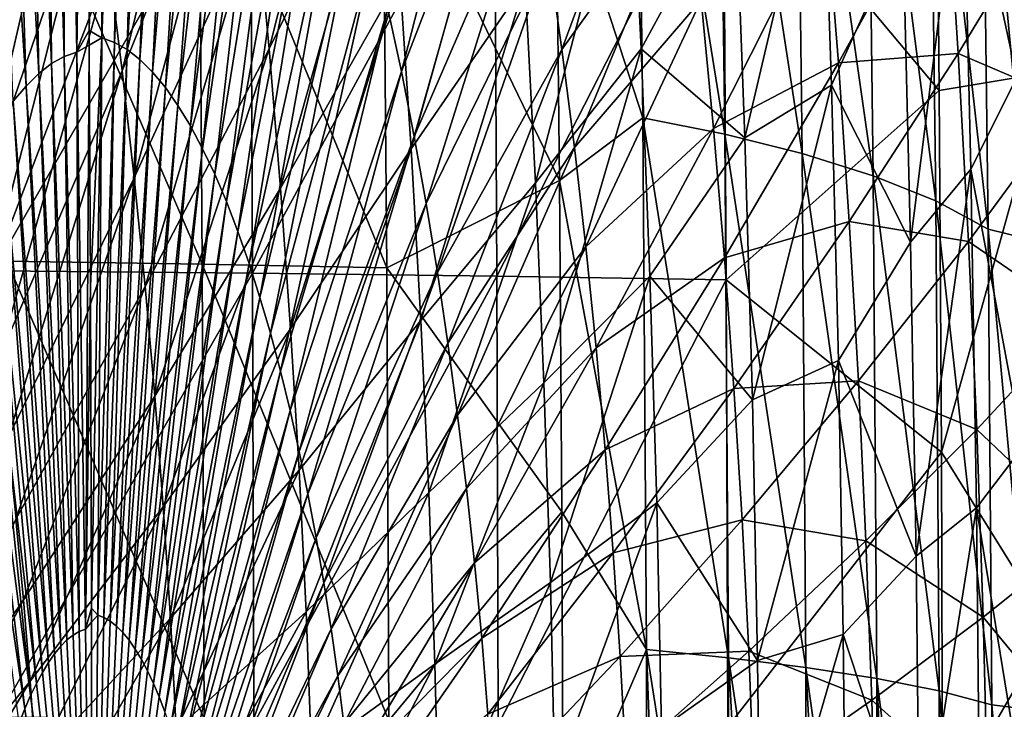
# Model space of a CAD drawing. Header units: millimetres. Extents: x 0 to 99, y -177 to 177.
# Tile 115 of 192: x 77.07 to 90.87, y 6.5 to 16.16. Entities that reach past the tile are written whole.
import ezdxf

# ---------------------------------------------------------------- set-up
doc = ezdxf.new("R2010")
doc.units = ezdxf.units.MM
doc.header["$LTSCALE"] = 26.699852
for name, color, linetype in [('10', 7, 'CONTINUOUS'), ('14', 7, 'CONTINUOUS'), ('18', 7, 'CONTINUOUS'), ('7', 7, 'CONTINUOUS'), ('9', 7, 'CONTINUOUS')]:
    doc.layers.add(name, color=color, linetype=linetype)

msp = doc.modelspace()

# ---------------------------------------------------------------- linework, layer by layer
at = {"layer": '10', "color": 253, "linetype": 'Continuous', "true_color": 0x9ca8ab}
for points in [[(77.717, 24, 70.728), (77.982, 24.048, 71.717), (77.87, 15.703, 71.051), (77.717, 24, 70.728)], [(77.982, 24.048, 71.717), (78.043, 16.004, 71.702), (77.87, 15.703, 71.051), (77.982, 24.048, 71.717)], [(77.175, 23.761, 68.716), (77.448, 23.91, 69.726), (77.516, 15.543, 69.734), (77.175, 23.761, 68.716)], [(77.448, 23.91, 69.726), (77.717, 24, 70.728), (77.694, 15.643, 70.394), (77.448, 23.91, 69.726)], [(77.516, 15.543, 69.734), (77.448, 23.91, 69.726), (77.694, 15.643, 70.394), (77.516, 15.543, 69.734)], [(77.694, 15.643, 70.394), (77.717, 24, 70.728), (77.87, 15.703, 71.051), (77.694, 15.643, 70.394)], [(76.901, 23.554, 67.701), (77.175, 23.761, 68.716), (77.337, 15.404, 69.07), (76.901, 23.554, 67.701)], [(77.337, 15.404, 69.07), (77.175, 23.761, 68.716), (77.516, 15.543, 69.734), (77.337, 15.404, 69.07)], [(76.626, 23.292, 66.686), (76.901, 23.554, 67.701), (77.159, 15.228, 68.408), (76.626, 23.292, 66.686)], [(77.159, 15.228, 68.408), (76.901, 23.554, 67.701), (77.337, 15.404, 69.07), (77.159, 15.228, 68.408)], [(76.98, 15.016, 67.747), (76.626, 23.292, 66.686), (77.159, 15.228, 68.408), (76.98, 15.016, 67.747)], [(78.043, 16.004, 71.702), (78.044, 15.802, 71.701), (77.87, 15.703, 71.051), (78.043, 16.004, 71.702)], [(77.87, 15.703, 71.051), (78.044, 15.802, 71.701), (77.991, 7.62, 71.375), (77.87, 15.703, 71.051)], [(78.044, 15.802, 71.701), (78.061, 12.431, 71.697), (77.991, 7.62, 71.375), (78.044, 15.802, 71.701)], [(77.516, 15.543, 69.734), (77.694, 15.643, 70.394), (77.819, 7.54, 70.734), (77.516, 15.543, 69.734)], [(77.694, 15.643, 70.394), (77.87, 15.703, 71.051), (77.905, 7.59, 71.055), (77.694, 15.643, 70.394)], [(77.819, 7.54, 70.734), (77.694, 15.643, 70.394), (77.905, 7.59, 71.055), (77.819, 7.54, 70.734)], [(77.905, 7.59, 71.055), (77.87, 15.703, 71.051), (77.991, 7.62, 71.375), (77.905, 7.59, 71.055)], [(77.337, 15.404, 69.07), (77.516, 15.543, 69.734), (77.732, 7.471, 70.412), (77.337, 15.404, 69.07)], [(77.732, 7.471, 70.412), (77.516, 15.543, 69.734), (77.819, 7.54, 70.734), (77.732, 7.471, 70.412)], [(77.159, 15.228, 68.408), (77.337, 15.404, 69.07), (77.646, 7.384, 70.091), (77.159, 15.228, 68.408)], [(77.646, 7.384, 70.091), (77.337, 15.404, 69.07), (77.732, 7.471, 70.412), (77.646, 7.384, 70.091)], [(76.98, 15.016, 67.747), (77.159, 15.228, 68.408), (77.56, 7.278, 69.771), (76.98, 15.016, 67.747)], [(77.56, 7.278, 69.771), (77.159, 15.228, 68.408), (77.646, 7.384, 70.091), (77.56, 7.278, 69.771)], [(76.802, 14.768, 67.09), (76.98, 15.016, 67.747), (77.474, 7.156, 69.453), (76.802, 14.768, 67.09)], [(77.474, 7.156, 69.453), (76.98, 15.016, 67.747), (77.56, 7.278, 69.771), (77.474, 7.156, 69.453)], [(76.626, 14.485, 66.44), (76.802, 14.768, 67.09), (77.389, 7.017, 69.138), (76.626, 14.485, 66.44)], [(77.389, 7.017, 69.138), (76.802, 14.768, 67.09), (77.474, 7.156, 69.453), (77.389, 7.017, 69.138)], [(76.452, 14.169, 65.799), (76.626, 14.485, 66.44), (77.305, 6.862, 68.827), (76.452, 14.169, 65.799)], [(77.305, 6.862, 68.827), (76.626, 14.485, 66.44), (77.389, 7.017, 69.138), (77.305, 6.862, 68.827)], [(76.281, 13.82, 65.169), (76.452, 14.169, 65.799), (77.222, 6.691, 68.521), (76.281, 13.82, 65.169)], [(77.222, 6.691, 68.521), (76.452, 14.169, 65.799), (77.305, 6.862, 68.827), (77.222, 6.691, 68.521)], [(76.113, 13.439, 64.551), (76.281, 13.82, 65.169), (77.141, 6.505, 68.22), (76.113, 13.439, 64.551)], [(77.141, 6.505, 68.22), (76.281, 13.82, 65.169), (77.222, 6.691, 68.521), (77.141, 6.505, 68.22)], [(77.062, 6.304, 67.926), (76.113, 13.439, 64.551), (77.141, 6.505, 68.22), (77.062, 6.304, 67.926)], [(78.061, 12.431, 71.697), (78.075, 7.915, 71.693), (77.991, 7.62, 71.375), (78.061, 12.431, 71.697)], [(78.075, 7.915, 71.693), (78.076, 7.72, 71.693), (77.991, 7.62, 71.375), (78.075, 7.915, 71.693)], [(78.084, 0, 71.691), (77.819, 7.54, 70.734), (77.905, 7.59, 71.055), (78.084, 0, 71.691)], [(78.084, 0, 71.691), (77.905, 7.59, 71.055), (77.991, 7.62, 71.375), (78.084, 0, 71.691)], [(78.076, 7.72, 71.693), (78.084, 0, 71.691), (77.991, 7.62, 71.375), (78.076, 7.72, 71.693)], [(78.084, 0, 71.691), (77.646, 7.384, 70.091), (77.732, 7.471, 70.412), (78.084, 0, 71.691)], [(78.084, 0, 71.691), (77.732, 7.471, 70.412), (77.819, 7.54, 70.734), (78.084, 0, 71.691)], [(78.084, 0, 71.691), (77.56, 7.278, 69.771), (77.646, 7.384, 70.091), (78.084, 0, 71.691)], [(78.084, 0, 71.691), (77.474, 7.156, 69.453), (77.56, 7.278, 69.771), (78.084, 0, 71.691)], [(78.084, 0, 71.691), (77.389, 7.017, 69.138), (77.474, 7.156, 69.453), (78.084, 0, 71.691)], [(78.084, 0, 71.691), (77.305, 6.862, 68.827), (77.389, 7.017, 69.138), (78.084, 0, 71.691)], [(78.084, 0, 71.691), (77.222, 6.691, 68.521), (77.305, 6.862, 68.827), (78.084, 0, 71.691)], [(78.084, 0, 71.691), (77.141, 6.505, 68.22), (77.222, 6.691, 68.521), (78.084, 0, 71.691)], [(78.084, 0, 71.691), (77.062, 6.304, 67.926), (77.141, 6.505, 68.22), (78.084, 0, 71.691)]]:
    msp.add_3dface(points, dxfattribs=at)
at = {"layer": '14', "color": 253, "linetype": 'Continuous', "true_color": 0x9ca8ab}
for points in [[(89.955, 15.167, 222.199), (89.909, 20.272, 222.029), (86.932, 18.774, 225.377), (89.955, 15.167, 222.199)], [(76.7, 12.642, 234.005), (80.303, 18.919, 231.254), (76.67, 18.976, 233.839), (76.7, 12.642, 234.005)], [(80.333, 12.606, 231.42), (80.303, 18.919, 231.254), (76.7, 12.642, 234.005), (80.333, 12.606, 231.42)], [(80.333, 12.606, 231.42), (83.724, 18.852, 228.434), (80.303, 18.919, 231.254), (80.333, 12.606, 231.42)], [(83.757, 12.564, 228.602), (83.724, 18.852, 228.434), (80.333, 12.606, 231.42), (83.757, 12.564, 228.602)], [(83.757, 12.564, 228.602), (86.932, 18.774, 225.377), (83.724, 18.852, 228.434), (83.757, 12.564, 228.602)], [(86.971, 12.515, 225.55), (86.932, 18.774, 225.377), (83.757, 12.564, 228.602), (86.971, 12.515, 225.55)], [(86.971, 12.515, 225.55), (89.955, 15.167, 222.199), (86.932, 18.774, 225.377), (86.971, 12.515, 225.55)], [(89.986, 10.099, 222.315), (89.955, 15.167, 222.199), (86.971, 12.515, 225.55), (89.986, 10.099, 222.315)], [(76.715, 6.317, 234.098), (80.333, 12.606, 231.42), (76.7, 12.642, 234.005), (76.715, 6.317, 234.098)], [(80.349, 6.3, 231.513), (80.333, 12.606, 231.42), (76.715, 6.317, 234.098), (80.349, 6.3, 231.513)], [(80.349, 6.3, 231.513), (83.757, 12.564, 228.602), (80.333, 12.606, 231.42), (80.349, 6.3, 231.513)], [(83.775, 6.28, 228.696), (83.757, 12.564, 228.602), (80.349, 6.3, 231.513), (83.775, 6.28, 228.696)], [(83.775, 6.28, 228.696), (86.971, 12.515, 225.55), (83.757, 12.564, 228.602), (83.775, 6.28, 228.696)], [(86.993, 6.256, 225.647), (86.971, 12.515, 225.55), (83.775, 6.28, 228.696), (86.993, 6.256, 225.647)], [(86.993, 6.256, 225.647), (89.986, 10.099, 222.315), (86.971, 12.515, 225.55), (86.993, 6.256, 225.647)], [(90.003, 5.04, 222.381), (89.986, 10.099, 222.315), (86.993, 6.256, 225.647), (90.003, 5.04, 222.381)]]:
    msp.add_3dface(points, dxfattribs=at)
at = {"layer": '18', "color": 253, "linetype": 'Continuous', "true_color": 0x9ca8ab}
for points in [[(76.889, 12.774, 225.224), (76.852, 19.155, 225.055), (79.628, 12.732, 222.897), (76.889, 12.774, 225.224)], [(79.628, 12.732, 222.897), (76.852, 19.155, 225.055), (79.585, 19.091, 222.729), (79.628, 12.732, 222.897)], [(79.628, 12.732, 222.897), (79.585, 19.091, 222.729), (82.213, 12.684, 220.397), (79.628, 12.732, 222.897)], [(82.213, 12.684, 220.397), (79.585, 19.091, 222.729), (82.16, 19.015, 220.229), (82.213, 12.684, 220.397)], [(84.582, 18.533, 217.567), (84.632, 13.905, 217.695), (82.16, 19.015, 220.229), (84.582, 18.533, 217.567)], [(84.632, 13.905, 217.695), (82.213, 12.684, 220.397), (82.16, 19.015, 220.229), (84.632, 13.905, 217.695)], [(84.632, 13.905, 217.695), (84.666, 9.267, 217.782), (82.213, 12.684, 220.397), (84.632, 13.905, 217.695)], [(76.909, 6.388, 225.319), (76.889, 12.774, 225.224), (79.653, 6.368, 222.991), (76.909, 6.388, 225.319)], [(79.653, 6.368, 222.991), (76.889, 12.774, 225.224), (79.628, 12.732, 222.897), (79.653, 6.368, 222.991)], [(79.653, 6.368, 222.991), (79.628, 12.732, 222.897), (82.243, 6.345, 220.492), (79.653, 6.368, 222.991)], [(82.243, 6.345, 220.492), (79.628, 12.732, 222.897), (82.213, 12.684, 220.397), (82.243, 6.345, 220.492)], [(84.666, 9.267, 217.782), (82.243, 6.345, 220.492), (82.213, 12.684, 220.397), (84.666, 9.267, 217.782)], [(84.666, 9.267, 217.782), (84.686, 4.631, 217.832), (82.243, 6.345, 220.492), (84.666, 9.267, 217.782)]]:
    msp.add_3dface(points, dxfattribs=at)
at = {"layer": '7', "color": 253, "linetype": 'Continuous', "true_color": 0x9ca8ab}
for points in [[(76.12, 15.571, 92.254), (77.427, 22.465, 97.818), (75.931, 16.548, 91.52), (76.12, 15.571, 92.254)], [(77.674, 21.138, 98.784), (77.427, 22.465, 97.818), (76.12, 15.571, 92.254), (77.674, 21.138, 98.784)], [(85.703, 22.312, 215.851), (85.8, 14.783, 216.103), (84.582, 18.533, 217.567), (85.703, 22.312, 215.851)], [(86.855, 21.968, 213.899), (86.949, 14.554, 214.161), (85.703, 22.312, 215.851), (86.855, 21.968, 213.899)], [(85.703, 22.312, 215.851), (86.949, 14.554, 214.161), (85.8, 14.783, 216.103), (85.703, 22.312, 215.851)], [(87.944, 21.56, 211.551), (88.035, 14.283, 211.824), (86.855, 21.968, 213.899), (87.944, 21.56, 211.551)], [(86.855, 21.968, 213.899), (88.035, 14.283, 211.824), (86.949, 14.554, 214.161), (86.855, 21.968, 213.899)], [(88.94, 21.092, 208.79), (89.029, 13.972, 209.076), (87.944, 21.56, 211.551), (88.94, 21.092, 208.79)], [(87.944, 21.56, 211.551), (89.029, 13.972, 209.076), (88.035, 14.283, 211.824), (87.944, 21.56, 211.551)], [(78.508, 15.443, 102.059), (79.962, 21.457, 108.5), (78.323, 16.916, 101.332), (78.508, 15.443, 102.059)], [(80.184, 19.586, 109.384), (79.962, 21.457, 108.5), (78.508, 15.443, 102.059), (80.184, 19.586, 109.384)], [(80.566, 15.749, 110.916), (82.009, 21.466, 117.637), (80.385, 17.681, 110.19), (80.566, 15.749, 110.916)], [(82.216, 19.117, 118.477), (82.009, 21.466, 117.637), (80.566, 15.749, 110.916), (82.216, 19.117, 118.477)], [(76.299, 14.564, 92.947), (77.674, 21.138, 98.784), (76.12, 15.571, 92.254), (76.299, 14.564, 92.947)], [(77.906, 19.768, 99.693), (77.674, 21.138, 98.784), (76.299, 14.564, 92.947), (77.906, 19.768, 99.693)], [(89.82, 20.56, 205.613), (89.906, 13.619, 205.911), (88.94, 21.092, 208.79), (89.82, 20.56, 205.613)], [(88.94, 21.092, 208.79), (89.906, 13.619, 205.911), (89.029, 13.972, 209.076), (88.94, 21.092, 208.79)], [(90.558, 19.965, 202.021), (90.643, 13.225, 202.33), (89.82, 20.56, 205.613), (90.558, 19.965, 202.021)], [(89.82, 20.56, 205.613), (90.643, 13.225, 202.33), (89.906, 13.619, 205.911), (89.82, 20.56, 205.613)], [(91.044, 15.347, 171.734), (90.926, 20.56, 171.226), (90.287, 18.841, 164.834), (91.044, 15.347, 171.734)], [(90.643, 13.225, 202.33), (90.558, 19.965, 202.021), (91.213, 13.082, 198.32), (90.643, 13.225, 202.33)], [(91.213, 13.082, 198.32), (90.558, 19.965, 202.021), (91.126, 19.75, 197.985), (91.213, 13.082, 198.32)], [(76.466, 13.528, 93.596), (77.906, 19.768, 99.693), (76.299, 14.564, 92.947), (76.466, 13.528, 93.596)], [(78.123, 18.359, 100.542), (77.906, 19.768, 99.693), (76.466, 13.528, 93.596), (78.123, 18.359, 100.542)], [(78.676, 13.944, 102.724), (80.184, 19.586, 109.384), (78.508, 15.443, 102.059), (78.676, 13.944, 102.724)], [(80.385, 17.681, 110.19), (80.184, 19.586, 109.384), (78.676, 13.944, 102.724), (80.385, 17.681, 110.19)], [(82.558, 14.35, 119.869), (83.982, 19.454, 126.875), (82.399, 16.743, 119.221), (82.558, 14.35, 119.869)], [(84.153, 16.669, 127.581), (83.982, 19.454, 126.875), (82.558, 14.35, 119.869), (84.153, 16.669, 127.581)], [(80.727, 13.796, 111.56), (82.216, 19.117, 118.477), (80.566, 15.749, 110.916), (80.727, 13.796, 111.56)], [(82.399, 16.743, 119.221), (82.216, 19.117, 118.477), (80.727, 13.796, 111.56), (82.399, 16.743, 119.221)], [(87.231, 14.501, 143.764), (88.316, 19.111, 150.594), (87.094, 18.178, 143.182), (87.231, 14.501, 143.764)], [(88.444, 15.241, 151.141), (88.316, 19.111, 150.594), (87.231, 14.501, 143.764), (88.444, 15.241, 151.141)], [(88.444, 15.241, 151.141), (89.444, 17.463, 158.078), (88.316, 19.111, 150.594), (88.444, 15.241, 151.141)], [(84.297, 13.871, 128.179), (85.625, 18.932, 135.178), (84.153, 16.669, 127.581), (84.297, 13.871, 128.179)], [(85.777, 15.751, 135.815), (85.625, 18.932, 135.178), (84.297, 13.871, 128.179), (85.777, 15.751, 135.815)], [(85.777, 15.751, 135.815), (87.094, 18.178, 143.182), (85.625, 18.932, 135.178), (85.777, 15.751, 135.815)], [(89.555, 13.04, 158.555), (90.287, 18.841, 164.834), (89.444, 17.463, 158.078), (89.555, 13.04, 158.555)], [(90.399, 14.066, 165.318), (90.287, 18.841, 164.834), (89.555, 13.04, 158.555), (90.399, 14.066, 165.318)], [(90.399, 14.066, 165.318), (91.044, 15.347, 171.734), (90.287, 18.841, 164.834), (90.399, 14.066, 165.318)], [(84.582, 18.533, 217.567), (85.8, 14.783, 216.103), (84.632, 13.905, 217.695), (84.582, 18.533, 217.567)], [(76.622, 12.467, 94.201), (78.123, 18.359, 100.542), (76.466, 13.528, 93.596), (76.622, 12.467, 94.201)], [(78.323, 16.916, 101.332), (78.123, 18.359, 100.542), (76.622, 12.467, 94.201), (78.323, 16.916, 101.332)], [(87.231, 14.501, 143.764), (87.094, 18.178, 143.182), (85.777, 15.751, 135.815), (87.231, 14.501, 143.764)], [(78.828, 12.423, 103.324), (80.385, 17.681, 110.19), (78.676, 13.944, 102.724), (78.828, 12.423, 103.324)], [(80.566, 15.749, 110.916), (80.385, 17.681, 110.19), (78.828, 12.423, 103.324), (80.566, 15.749, 110.916)], [(89.555, 13.04, 158.555), (89.444, 17.463, 158.078), (88.444, 15.241, 151.141), (89.555, 13.04, 158.555)], [(76.766, 11.384, 94.76), (78.323, 16.916, 101.332), (76.622, 12.467, 94.201), (76.766, 11.384, 94.76)], [(78.508, 15.443, 102.059), (78.323, 16.916, 101.332), (76.766, 11.384, 94.76), (78.508, 15.443, 102.059)], [(80.867, 11.827, 112.122), (82.399, 16.743, 119.221), (80.727, 13.796, 111.56), (80.867, 11.827, 112.122)], [(82.558, 14.35, 119.869), (82.399, 16.743, 119.221), (80.867, 11.827, 112.122), (82.558, 14.35, 119.869)], [(82.692, 11.945, 120.419), (84.153, 16.669, 127.581), (82.558, 14.35, 119.869), (82.692, 11.945, 120.419)], [(84.297, 13.871, 128.179), (84.153, 16.669, 127.581), (82.692, 11.945, 120.419), (84.297, 13.871, 128.179)], [(78.963, 10.886, 103.858), (80.566, 15.749, 110.916), (78.828, 12.423, 103.324), (78.963, 10.886, 103.858)], [(80.727, 13.796, 111.56), (80.566, 15.749, 110.916), (78.963, 10.886, 103.858), (80.727, 13.796, 111.56)], [(84.415, 11.07, 128.669), (85.777, 15.751, 135.815), (84.297, 13.871, 128.179), (84.415, 11.07, 128.669)], [(85.901, 12.567, 136.334), (85.777, 15.751, 135.815), (84.415, 11.07, 128.669), (85.901, 12.567, 136.334)], [(85.901, 12.567, 136.334), (87.231, 14.501, 143.764), (85.777, 15.751, 135.815), (85.901, 12.567, 136.334)], [(76.897, 10.282, 95.273), (78.508, 15.443, 102.059), (76.766, 11.384, 94.76), (76.897, 10.282, 95.273)], [(78.676, 13.944, 102.724), (78.508, 15.443, 102.059), (76.897, 10.282, 95.273), (78.676, 13.944, 102.724)], [(91.126, 10.17, 172.089), (91.044, 15.347, 171.734), (90.399, 14.066, 165.318), (91.126, 10.17, 172.089)], [(87.337, 10.832, 144.213), (88.444, 15.241, 151.141), (87.231, 14.501, 143.764), (87.337, 10.832, 144.213)], [(88.542, 11.383, 151.564), (88.444, 15.241, 151.141), (87.337, 10.832, 144.213), (88.542, 11.383, 151.564)], [(88.542, 11.383, 151.564), (89.555, 13.04, 158.555), (88.444, 15.241, 151.141), (88.542, 11.383, 151.564)], [(85.8, 14.783, 216.103), (85.855, 7.336, 216.242), (84.632, 13.905, 217.695), (85.8, 14.783, 216.103)], [(86.949, 14.554, 214.161), (87.003, 7.222, 214.305), (85.8, 14.783, 216.103), (86.949, 14.554, 214.161)], [(85.8, 14.783, 216.103), (87.003, 7.222, 214.305), (85.855, 7.336, 216.242), (85.8, 14.783, 216.103)], [(87.337, 10.832, 144.213), (87.231, 14.501, 143.764), (85.901, 12.567, 136.334), (87.337, 10.832, 144.213)], [(88.035, 14.283, 211.824), (88.087, 7.087, 211.976), (86.949, 14.554, 214.161), (88.035, 14.283, 211.824)], [(86.949, 14.554, 214.161), (88.087, 7.087, 211.976), (87.003, 7.222, 214.305), (86.949, 14.554, 214.161)], [(80.985, 9.848, 112.601), (82.558, 14.35, 119.869), (80.867, 11.827, 112.122), (80.985, 9.848, 112.601)], [(82.692, 11.945, 120.419), (82.558, 14.35, 119.869), (80.985, 9.848, 112.601), (82.692, 11.945, 120.419)], [(89.029, 13.972, 209.076), (89.08, 6.932, 209.236), (88.035, 14.283, 211.824), (89.029, 13.972, 209.076)], [(88.035, 14.283, 211.824), (89.08, 6.932, 209.236), (88.087, 7.087, 211.976), (88.035, 14.283, 211.824)], [(77.016, 9.164, 95.737), (78.676, 13.944, 102.724), (76.897, 10.282, 95.273), (77.016, 9.164, 95.737)], [(78.828, 12.423, 103.324), (78.676, 13.944, 102.724), (77.016, 9.164, 95.737), (78.828, 12.423, 103.324)], [(89.906, 13.619, 205.911), (89.956, 6.757, 206.08), (89.029, 13.972, 209.076), (89.906, 13.619, 205.911)], [(89.029, 13.972, 209.076), (89.956, 6.757, 206.08), (89.08, 6.932, 209.236), (89.029, 13.972, 209.076)], [(89.632, 8.645, 158.893), (90.399, 14.066, 165.318), (89.555, 13.04, 158.555), (89.632, 8.645, 158.893)], [(90.477, 9.323, 165.659), (90.399, 14.066, 165.318), (89.632, 8.645, 158.893), (90.477, 9.323, 165.659)], [(90.477, 9.323, 165.659), (91.126, 10.17, 172.089), (90.399, 14.066, 165.318), (90.477, 9.323, 165.659)], [(82.802, 9.536, 120.87), (84.297, 13.871, 128.179), (82.692, 11.945, 120.419), (82.802, 9.536, 120.87)], [(84.415, 11.07, 128.669), (84.297, 13.871, 128.179), (82.802, 9.536, 120.87), (84.415, 11.07, 128.669)], [(84.632, 13.905, 217.695), (85.855, 7.336, 216.242), (84.666, 9.267, 217.782), (84.632, 13.905, 217.695)], [(79.081, 9.335, 104.326), (80.727, 13.796, 111.56), (78.963, 10.886, 103.858), (79.081, 9.335, 104.326)], [(80.867, 11.827, 112.122), (80.727, 13.796, 111.56), (79.081, 9.335, 104.326), (80.867, 11.827, 112.122)], [(90.643, 13.225, 202.33), (90.692, 6.562, 202.506), (89.906, 13.619, 205.911), (90.643, 13.225, 202.33)], [(89.906, 13.619, 205.911), (90.692, 6.562, 202.506), (89.956, 6.757, 206.08), (89.906, 13.619, 205.911)], [(90.692, 6.562, 202.506), (90.643, 13.225, 202.33), (91.263, 6.49, 198.512), (90.692, 6.562, 202.506)], [(91.263, 6.49, 198.512), (90.643, 13.225, 202.33), (91.213, 13.082, 198.32), (91.263, 6.49, 198.512)], [(89.632, 8.645, 158.893), (89.555, 13.04, 158.555), (88.542, 11.383, 151.564), (89.632, 8.645, 158.893)], [(84.506, 8.274, 129.049), (85.901, 12.567, 136.334), (84.415, 11.07, 128.669), (84.506, 8.274, 129.049)], [(85.996, 9.39, 136.738), (85.901, 12.567, 136.334), (84.506, 8.274, 129.049), (85.996, 9.39, 136.738)], [(85.996, 9.39, 136.738), (87.337, 10.832, 144.213), (85.901, 12.567, 136.334), (85.996, 9.39, 136.738)], [(77.122, 8.033, 96.151), (78.828, 12.423, 103.324), (77.016, 9.164, 95.737), (77.122, 8.033, 96.151)], [(78.963, 10.886, 103.858), (78.828, 12.423, 103.324), (77.122, 8.033, 96.151), (78.963, 10.886, 103.858)], [(81.083, 7.865, 112.995), (82.692, 11.945, 120.419), (80.985, 9.848, 112.601), (81.083, 7.865, 112.995)], [(82.802, 9.536, 120.87), (82.692, 11.945, 120.419), (81.083, 7.865, 112.995), (82.802, 9.536, 120.87)], [(79.181, 7.776, 104.725), (80.867, 11.827, 112.122), (79.081, 9.335, 104.326), (79.181, 7.776, 104.725)], [(80.985, 9.848, 112.601), (80.867, 11.827, 112.122), (79.181, 7.776, 104.725), (80.985, 9.848, 112.601)], [(87.411, 7.185, 144.533), (88.542, 11.383, 151.564), (87.337, 10.832, 144.213), (87.411, 7.185, 144.533)], [(88.611, 7.549, 151.863), (88.542, 11.383, 151.564), (87.411, 7.185, 144.533), (88.611, 7.549, 151.863)], [(88.611, 7.549, 151.863), (89.632, 8.645, 158.893), (88.542, 11.383, 151.564), (88.611, 7.549, 151.863)], [(82.888, 7.13, 121.222), (84.415, 11.07, 128.669), (82.802, 9.536, 120.87), (82.888, 7.13, 121.222)], [(84.506, 8.274, 129.049), (84.415, 11.07, 128.669), (82.888, 7.13, 121.222), (84.506, 8.274, 129.049)], [(77.215, 6.892, 96.514), (78.963, 10.886, 103.858), (77.122, 8.033, 96.151), (77.215, 6.892, 96.514)], [(79.081, 9.335, 104.326), (78.963, 10.886, 103.858), (77.215, 6.892, 96.514), (79.081, 9.335, 104.326)], [(87.411, 7.185, 144.533), (87.337, 10.832, 144.213), (85.996, 9.39, 136.738), (87.411, 7.185, 144.533)], [(91.173, 5.048, 172.298), (91.126, 10.17, 172.089), (90.477, 9.323, 165.659), (91.173, 5.048, 172.298)], [(79.264, 6.212, 105.054), (80.985, 9.848, 112.601), (79.181, 7.776, 104.725), (79.264, 6.212, 105.054)], [(81.083, 7.865, 112.995), (80.985, 9.848, 112.601), (79.264, 6.212, 105.054), (81.083, 7.865, 112.995)], [(81.159, 5.882, 113.303), (82.802, 9.536, 120.87), (81.083, 7.865, 112.995), (81.159, 5.882, 113.303)], [(82.888, 7.13, 121.222), (82.802, 9.536, 120.87), (81.159, 5.882, 113.303), (82.888, 7.13, 121.222)], [(84.571, 5.492, 129.322), (85.996, 9.39, 136.738), (84.506, 8.274, 129.049), (84.571, 5.492, 129.322)], [(86.064, 6.23, 137.025), (85.996, 9.39, 136.738), (84.571, 5.492, 129.322), (86.064, 6.23, 137.025)], [(86.064, 6.23, 137.025), (87.411, 7.185, 144.533), (85.996, 9.39, 136.738), (86.064, 6.23, 137.025)], [(77.294, 5.744, 96.825), (79.081, 9.335, 104.326), (77.215, 6.892, 96.514), (77.294, 5.744, 96.825)], [(79.181, 7.776, 104.725), (79.081, 9.335, 104.326), (77.294, 5.744, 96.825), (79.181, 7.776, 104.725)], [(84.666, 9.267, 217.782), (85.855, 7.336, 216.242), (84.686, 4.631, 217.832), (84.666, 9.267, 217.782)], [(89.678, 4.293, 159.093), (90.477, 9.323, 165.659), (89.632, 8.645, 158.893), (89.678, 4.293, 159.093)], [(90.523, 4.629, 165.86), (90.477, 9.323, 165.659), (89.678, 4.293, 159.093), (90.523, 4.629, 165.86)], [(90.523, 4.629, 165.86), (91.173, 5.048, 172.298), (90.477, 9.323, 165.659), (90.523, 4.629, 165.86)], [(77.122, 8.033, 96.151), (77.016, 9.164, 95.737), (75.218, 5.254, 88.472), (77.122, 8.033, 96.151)], [(89.678, 4.293, 159.093), (89.632, 8.645, 158.893), (88.611, 7.549, 151.863), (89.678, 4.293, 159.093)], [(82.949, 4.734, 121.475), (84.506, 8.274, 129.049), (82.888, 7.13, 121.222), (82.949, 4.734, 121.475)], [(84.571, 5.492, 129.322), (84.506, 8.274, 129.049), (82.949, 4.734, 121.475), (84.571, 5.492, 129.322)], [(75.283, 4.51, 88.722), (77.122, 8.033, 96.151), (75.218, 5.254, 88.472), (75.283, 4.51, 88.722)], [(77.215, 6.892, 96.514), (77.122, 8.033, 96.151), (75.283, 4.51, 88.722), (77.215, 6.892, 96.514)], [(79.329, 4.649, 105.313), (81.083, 7.865, 112.995), (79.264, 6.212, 105.054), (79.329, 4.649, 105.313)], [(81.159, 5.882, 113.303), (81.083, 7.865, 112.995), (79.329, 4.649, 105.313), (81.159, 5.882, 113.303)], [(77.36, 4.591, 97.083), (79.181, 7.776, 104.725), (77.294, 5.744, 96.825), (77.36, 4.591, 97.083)], [(79.264, 6.212, 105.054), (79.181, 7.776, 104.725), (77.36, 4.591, 97.083), (79.264, 6.212, 105.054)], [(87.455, 3.57, 144.723), (88.611, 7.549, 151.863), (87.411, 7.185, 144.533), (87.455, 3.57, 144.723)], [(88.652, 3.751, 152.041), (88.611, 7.549, 151.863), (87.455, 3.57, 144.723), (88.652, 3.751, 152.041)], [(88.652, 3.751, 152.041), (89.678, 4.293, 159.093), (88.611, 7.549, 151.863), (88.652, 3.751, 152.041)], [(85.855, 7.336, 216.242), (85.854, 0, 216.312), (84.686, 4.631, 217.832), (85.855, 7.336, 216.242)], [(85.854, 0, 216.312), (85.855, 7.336, 216.242), (86.121, 0, 215.904), (85.854, 0, 216.312)], [(87.003, 7.222, 214.305), (87.005, 0, 214.378), (85.855, 7.336, 216.242), (87.003, 7.222, 214.305)], [(86.121, 0, 215.904), (85.855, 7.336, 216.242), (87.005, 0, 214.378), (86.121, 0, 215.904)], [(87.455, 3.57, 144.723), (87.411, 7.185, 144.533), (86.064, 6.23, 137.025), (87.455, 3.57, 144.723)], [(88.087, 7.087, 211.976), (88.09, 0, 212.057), (87.003, 7.222, 214.305), (88.087, 7.087, 211.976)], [(87.005, 0, 214.378), (87.003, 7.222, 214.305), (87.394, 0, 213.61), (87.005, 0, 214.378)], [(87.394, 0, 213.61), (87.003, 7.222, 214.305), (88.09, 0, 212.057), (87.394, 0, 213.61)], [(81.213, 3.907, 113.525), (82.888, 7.13, 121.222), (81.159, 5.882, 113.303), (81.213, 3.907, 113.525)], [(82.949, 4.734, 121.475), (82.888, 7.13, 121.222), (81.213, 3.907, 113.525), (82.949, 4.734, 121.475)], [(89.08, 6.932, 209.236), (89.078, 0, 209.341), (88.087, 7.087, 211.976), (89.08, 6.932, 209.236)], [(88.09, 0, 212.057), (88.087, 7.087, 211.976), (88.48, 0, 211.067), (88.09, 0, 212.057)], [(88.48, 0, 211.067), (88.087, 7.087, 211.976), (89.078, 0, 209.341), (88.48, 0, 211.067)], [(89.078, 0, 209.341), (89.08, 6.932, 209.236), (89.407, 0, 208.264), (89.078, 0, 209.341)], [(89.956, 6.757, 206.08), (89.956, 0, 206.195), (89.08, 6.932, 209.236), (89.956, 6.757, 206.08)], [(89.407, 0, 208.264), (89.08, 6.932, 209.236), (89.956, 0, 206.195), (89.407, 0, 208.264)], [(75.338, 3.761, 88.936), (77.215, 6.892, 96.514), (75.283, 4.51, 88.722), (75.338, 3.761, 88.936)], [(77.294, 5.744, 96.825), (77.215, 6.892, 96.514), (75.338, 3.761, 88.936), (77.294, 5.744, 96.825)], [(90.692, 6.562, 202.506), (90.693, 0, 202.641), (89.956, 6.757, 206.08), (90.692, 6.562, 202.506)], [(89.956, 0, 206.195), (89.956, 6.757, 206.08), (90.179, 0, 205.236), (89.956, 0, 206.195)], [(90.179, 0, 205.236), (89.956, 6.757, 206.08), (90.693, 0, 202.641), (90.179, 0, 205.236)], [(90.693, 0, 202.641), (90.692, 6.562, 202.506), (90.808, 0, 201.962), (90.693, 0, 202.641)], [(90.808, 0, 201.962), (90.692, 6.562, 202.506), (91.268, 0, 198.668), (90.808, 0, 201.962)], [(91.268, 0, 198.668), (90.692, 6.562, 202.506), (91.263, 6.49, 198.512), (91.268, 0, 198.668)]]:
    msp.add_3dface(points, dxfattribs=at)
at = {"layer": '9', "color": 253, "linetype": 'Continuous', "true_color": 0x9ca8ab}
for points in [[(78.043, 16.004, 71.702), (77.982, 24.048, 71.717), (78.248, 24.199, 72.716), (78.043, 16.004, 71.702)], [(78.22, 15.902, 72.36), (78.043, 16.004, 71.702), (78.248, 24.199, 72.716), (78.22, 15.902, 72.36)], [(78.517, 24.108, 73.726), (78.22, 15.902, 72.36), (78.248, 24.199, 72.716), (78.517, 24.108, 73.726)], [(78.397, 15.84, 73.025), (78.22, 15.902, 72.36), (78.517, 24.108, 73.726), (78.397, 15.84, 73.025)], [(78.788, 23.959, 74.746), (78.397, 15.84, 73.025), (78.517, 24.108, 73.726), (78.788, 23.959, 74.746)], [(78.576, 15.739, 73.694), (78.397, 15.84, 73.025), (78.788, 23.959, 74.746), (78.576, 15.739, 73.694)], [(79.06, 23.751, 75.77), (78.576, 15.739, 73.694), (78.788, 23.959, 74.746), (79.06, 23.751, 75.77)], [(78.755, 15.599, 74.366), (78.576, 15.739, 73.694), (79.06, 23.751, 75.77), (78.755, 15.599, 74.366)], [(79.332, 23.486, 76.796), (78.755, 15.599, 74.366), (79.06, 23.751, 75.77), (79.332, 23.486, 76.796)], [(78.933, 15.421, 75.038), (78.755, 15.599, 74.366), (79.332, 23.486, 76.796), (78.933, 15.421, 75.038)], [(79.603, 23.165, 77.818), (78.933, 15.421, 75.038), (79.332, 23.486, 76.796), (79.603, 23.165, 77.818)], [(91.466, 15.42, 220.199), (91.379, 23.29, 219.9), (89.909, 20.272, 222.029), (91.466, 15.42, 220.199)], [(79.111, 15.206, 75.708), (78.933, 15.421, 75.038), (79.603, 23.165, 77.818), (79.111, 15.206, 75.708)], [(79.871, 22.79, 78.835), (79.111, 15.206, 75.708), (79.603, 23.165, 77.818), (79.871, 22.79, 78.835)], [(79.288, 14.955, 76.374), (79.111, 15.206, 75.708), (79.871, 22.79, 78.835), (79.288, 14.955, 76.374)], [(80.136, 22.361, 79.841), (79.288, 14.955, 76.374), (79.871, 22.79, 78.835), (80.136, 22.361, 79.841)], [(79.462, 14.669, 77.033), (79.288, 14.955, 76.374), (80.136, 22.361, 79.841), (79.462, 14.669, 77.033)], [(80.397, 21.88, 80.832), (79.462, 14.669, 77.033), (80.136, 22.361, 79.841), (80.397, 21.88, 80.832)], [(79.634, 14.348, 77.684), (79.462, 14.669, 77.033), (80.397, 21.88, 80.832), (79.634, 14.348, 77.684)], [(80.652, 21.348, 81.806), (79.634, 14.348, 77.684), (80.397, 21.88, 80.832), (80.652, 21.348, 81.806)], [(79.803, 13.995, 78.323), (79.634, 14.348, 77.684), (80.652, 21.348, 81.806), (79.803, 13.995, 78.323)], [(80.902, 20.765, 82.758), (79.803, 13.995, 78.323), (80.652, 21.348, 81.806), (80.902, 20.765, 82.758)], [(82.418, 15.432, 88.575), (82.229, 16.311, 87.846), (83.822, 20.899, 94.426), (82.418, 15.432, 88.575)], [(84.055, 19.665, 95.336), (82.418, 15.432, 88.575), (83.822, 20.899, 94.426), (84.055, 19.665, 95.336)], [(79.968, 13.609, 78.95), (79.803, 13.995, 78.323), (80.902, 20.765, 82.758), (79.968, 13.609, 78.95)], [(81.145, 20.134, 83.684), (79.968, 13.609, 78.95), (80.902, 20.765, 82.758), (81.145, 20.134, 83.684)], [(89.955, 15.167, 222.199), (91.466, 15.42, 220.199), (89.909, 20.272, 222.029), (89.955, 15.167, 222.199)], [(80.129, 13.192, 79.561), (79.968, 13.609, 78.95), (81.145, 20.134, 83.684), (80.129, 13.192, 79.561)], [(81.379, 19.454, 84.582), (80.129, 13.192, 79.561), (81.145, 20.134, 83.684), (81.379, 19.454, 84.582)], [(84.669, 15.739, 97.737), (84.479, 17.081, 96.993), (86.218, 19.937, 104.418), (84.669, 15.739, 97.737)], [(86.428, 18.198, 105.255), (84.669, 15.739, 97.737), (86.218, 19.937, 104.418), (86.428, 18.198, 105.255)], [(82.597, 14.522, 89.266), (82.418, 15.432, 88.575), (84.055, 19.665, 95.336), (82.597, 14.522, 89.266)], [(84.275, 18.391, 96.192), (82.597, 14.522, 89.266), (84.055, 19.665, 95.336), (84.275, 18.391, 96.192)], [(80.286, 12.745, 80.155), (80.129, 13.192, 79.561), (81.379, 19.454, 84.582), (80.286, 12.745, 80.155)], [(81.605, 18.73, 85.448), (80.286, 12.745, 80.155), (81.379, 19.454, 84.582), (81.605, 18.73, 85.448)], [(80.437, 12.269, 80.73), (80.286, 12.745, 80.155), (81.605, 18.73, 85.448), (80.437, 12.269, 80.73)], [(81.822, 17.963, 86.281), (80.437, 12.269, 80.73), (81.605, 18.73, 85.448), (81.822, 17.963, 86.281)], [(82.765, 13.583, 89.918), (82.597, 14.522, 89.266), (84.275, 18.391, 96.192), (82.765, 13.583, 89.918)], [(84.479, 17.081, 96.993), (82.765, 13.583, 89.918), (84.275, 18.391, 96.192), (84.479, 17.081, 96.993)], [(88.542, 15.552, 114.492), (88.367, 17.756, 113.783), (90.053, 18.301, 121.619), (88.542, 15.552, 114.492)], [(90.222, 15.683, 122.312), (88.542, 15.552, 114.492), (90.053, 18.301, 121.619), (90.222, 15.683, 122.312)], [(90.222, 15.683, 122.312), (90.053, 18.301, 121.619), (91.652, 18.036, 129.434), (90.222, 15.683, 122.312)], [(84.844, 14.369, 98.425), (84.669, 15.739, 97.737), (86.428, 18.198, 105.255), (84.844, 14.369, 98.425)], [(86.62, 16.43, 106.019), (84.844, 14.369, 98.425), (86.428, 18.198, 105.255), (86.62, 16.43, 106.019)], [(80.583, 11.766, 81.286), (80.437, 12.269, 80.73), (81.822, 17.963, 86.281), (80.583, 11.766, 81.286)], [(82.03, 17.155, 87.081), (80.583, 11.766, 81.286), (81.822, 17.963, 86.281), (82.03, 17.155, 87.081)], [(91.806, 15.008, 130.078), (90.222, 15.683, 122.312), (91.652, 18.036, 129.434), (91.806, 15.008, 130.078)], [(86.793, 14.636, 106.707), (86.62, 16.43, 106.019), (88.367, 17.756, 113.783), (86.793, 14.636, 106.707)], [(88.542, 15.552, 114.492), (86.793, 14.636, 106.707), (88.367, 17.756, 113.783), (88.542, 15.552, 114.492)], [(80.723, 11.237, 81.82), (80.583, 11.766, 81.286), (82.03, 17.155, 87.081), (80.723, 11.237, 81.82)], [(82.229, 16.311, 87.846), (80.723, 11.237, 81.82), (82.03, 17.155, 87.081), (82.229, 16.311, 87.846)], [(82.923, 12.618, 90.53), (82.765, 13.583, 89.918), (84.479, 17.081, 96.993), (82.923, 12.618, 90.53)], [(84.669, 15.739, 97.737), (82.923, 12.618, 90.53), (84.479, 17.081, 96.993), (84.669, 15.739, 97.737)], [(85.004, 12.975, 99.053), (84.844, 14.369, 98.425), (86.62, 16.43, 106.019), (85.004, 12.975, 99.053)], [(86.793, 14.636, 106.707), (85.004, 12.975, 99.053), (86.62, 16.43, 106.019), (86.793, 14.636, 106.707)], [(80.858, 10.685, 82.333), (80.723, 11.237, 81.82), (82.229, 16.311, 87.846), (80.858, 10.685, 82.333)], [(82.418, 15.432, 88.575), (80.858, 10.685, 82.333), (82.229, 16.311, 87.846), (82.418, 15.432, 88.575)], [(78.043, 16.004, 71.702), (78.22, 15.902, 72.36), (78.044, 15.802, 71.701), (78.043, 16.004, 71.702)], [(78.22, 15.902, 72.36), (78.061, 12.431, 71.697), (78.044, 15.802, 71.701), (78.22, 15.902, 72.36)], [(78.075, 7.915, 71.693), (78.061, 12.431, 71.697), (78.22, 15.902, 72.36), (78.075, 7.915, 71.693)], [(78.163, 7.816, 72.019), (78.075, 7.915, 71.693), (78.22, 15.902, 72.36), (78.163, 7.816, 72.019)], [(78.397, 15.84, 73.025), (78.163, 7.816, 72.019), (78.22, 15.902, 72.36), (78.397, 15.84, 73.025)], [(78.25, 7.785, 72.347), (78.163, 7.816, 72.019), (78.397, 15.84, 73.025), (78.25, 7.785, 72.347)], [(78.576, 15.739, 73.694), (78.25, 7.785, 72.347), (78.397, 15.84, 73.025), (78.576, 15.739, 73.694)], [(78.338, 7.733, 72.677), (78.25, 7.785, 72.347), (78.576, 15.739, 73.694), (78.338, 7.733, 72.677)], [(78.755, 15.599, 74.366), (78.338, 7.733, 72.677), (78.576, 15.739, 73.694), (78.755, 15.599, 74.366)], [(83.07, 11.629, 91.101), (82.923, 12.618, 90.53), (84.669, 15.739, 97.737), (83.07, 11.629, 91.101)], [(84.844, 14.369, 98.425), (83.07, 11.629, 91.101), (84.669, 15.739, 97.737), (84.844, 14.369, 98.425)], [(78.427, 7.663, 73.007), (78.338, 7.733, 72.677), (78.755, 15.599, 74.366), (78.427, 7.663, 73.007)], [(78.933, 15.421, 75.038), (78.427, 7.663, 73.007), (78.755, 15.599, 74.366), (78.933, 15.421, 75.038)], [(88.694, 13.33, 115.11), (88.542, 15.552, 114.492), (90.222, 15.683, 122.312), (88.694, 13.33, 115.11)], [(90.365, 13.053, 122.9), (88.694, 13.33, 115.11), (90.222, 15.683, 122.312), (90.365, 13.053, 122.9)], [(90.365, 13.053, 122.9), (90.222, 15.683, 122.312), (91.806, 15.008, 130.078), (90.365, 13.053, 122.9)], [(86.946, 12.822, 107.319), (86.793, 14.636, 106.707), (88.542, 15.552, 114.492), (86.946, 12.822, 107.319)], [(88.694, 13.33, 115.11), (86.946, 12.822, 107.319), (88.542, 15.552, 114.492), (88.694, 13.33, 115.11)], [(78.515, 7.573, 73.337), (78.427, 7.663, 73.007), (78.933, 15.421, 75.038), (78.515, 7.573, 73.337)], [(79.111, 15.206, 75.708), (78.515, 7.573, 73.337), (78.933, 15.421, 75.038), (79.111, 15.206, 75.708)], [(80.986, 10.111, 82.823), (80.858, 10.685, 82.333), (82.418, 15.432, 88.575), (80.986, 10.111, 82.823)], [(82.597, 14.522, 89.266), (80.986, 10.111, 82.823), (82.418, 15.432, 88.575), (82.597, 14.522, 89.266)], [(89.986, 10.099, 222.315), (91.466, 15.42, 220.199), (89.955, 15.167, 222.199), (89.986, 10.099, 222.315)], [(91.515, 7.646, 220.364), (91.466, 15.42, 220.199), (89.986, 10.099, 222.315), (91.515, 7.646, 220.364)], [(78.602, 7.466, 73.665), (78.515, 7.573, 73.337), (79.111, 15.206, 75.708), (78.602, 7.466, 73.665)], [(79.288, 14.955, 76.374), (78.602, 7.466, 73.665), (79.111, 15.206, 75.708), (79.288, 14.955, 76.374)], [(78.689, 7.34, 73.992), (78.602, 7.466, 73.665), (79.288, 14.955, 76.374), (78.689, 7.34, 73.992)], [(79.462, 14.669, 77.033), (78.689, 7.34, 73.992), (79.288, 14.955, 76.374), (79.462, 14.669, 77.033)], [(91.932, 11.976, 130.605), (90.365, 13.053, 122.9), (91.806, 15.008, 130.078), (91.932, 11.976, 130.605)], [(78.775, 7.198, 74.315), (78.689, 7.34, 73.992), (79.462, 14.669, 77.033), (78.775, 7.198, 74.315)], [(79.634, 14.348, 77.684), (78.775, 7.198, 74.315), (79.462, 14.669, 77.033), (79.634, 14.348, 77.684)], [(85.148, 11.562, 99.621), (85.004, 12.975, 99.053), (86.793, 14.636, 106.707), (85.148, 11.562, 99.621)], [(86.946, 12.822, 107.319), (85.148, 11.562, 99.621), (86.793, 14.636, 106.707), (86.946, 12.822, 107.319)], [(81.108, 9.516, 83.289), (80.986, 10.111, 82.823), (82.597, 14.522, 89.266), (81.108, 9.516, 83.289)], [(82.765, 13.583, 89.918), (81.108, 9.516, 83.289), (82.597, 14.522, 89.266), (82.765, 13.583, 89.918)], [(83.206, 10.62, 91.629), (83.07, 11.629, 91.101), (84.844, 14.369, 98.425), (83.206, 10.62, 91.629)], [(85.004, 12.975, 99.053), (83.206, 10.62, 91.629), (84.844, 14.369, 98.425), (85.004, 12.975, 99.053)], [(78.86, 7.038, 74.634), (78.775, 7.198, 74.315), (79.634, 14.348, 77.684), (78.86, 7.038, 74.634)], [(79.803, 13.995, 78.323), (78.86, 7.038, 74.634), (79.634, 14.348, 77.684), (79.803, 13.995, 78.323)], [(78.944, 6.863, 74.949), (78.86, 7.038, 74.634), (79.803, 13.995, 78.323), (78.944, 6.863, 74.949)], [(79.968, 13.609, 78.95), (78.944, 6.863, 74.949), (79.803, 13.995, 78.323), (79.968, 13.609, 78.95)], [(79.026, 6.672, 75.257), (78.944, 6.863, 74.949), (79.968, 13.609, 78.95), (79.026, 6.672, 75.257)], [(80.129, 13.192, 79.561), (79.026, 6.672, 75.257), (79.968, 13.609, 78.95), (80.129, 13.192, 79.561)], [(81.223, 8.903, 83.73), (81.108, 9.516, 83.289), (82.765, 13.583, 89.918), (81.223, 8.903, 83.73)], [(82.923, 12.618, 90.53), (81.223, 8.903, 83.73), (82.765, 13.583, 89.918), (82.923, 12.618, 90.53)], [(87.079, 10.993, 107.853), (86.946, 12.822, 107.319), (88.694, 13.33, 115.11), (87.079, 10.993, 107.853)], [(88.823, 11.098, 115.635), (87.079, 10.993, 107.853), (88.694, 13.33, 115.11), (88.823, 11.098, 115.635)], [(88.823, 11.098, 115.635), (88.694, 13.33, 115.11), (90.365, 13.053, 122.9), (88.823, 11.098, 115.635)], [(79.106, 6.466, 75.559), (79.026, 6.672, 75.257), (80.129, 13.192, 79.561), (79.106, 6.466, 75.559)], [(80.286, 12.745, 80.155), (79.106, 6.466, 75.559), (80.129, 13.192, 79.561), (80.286, 12.745, 80.155)], [(83.331, 9.593, 92.112), (83.206, 10.62, 91.629), (85.004, 12.975, 99.053), (83.331, 9.593, 92.112)], [(85.148, 11.562, 99.621), (83.331, 9.593, 92.112), (85.004, 12.975, 99.053), (85.148, 11.562, 99.621)], [(90.482, 10.419, 123.383), (88.823, 11.098, 115.635), (90.365, 13.053, 122.9), (90.482, 10.419, 123.383)], [(90.482, 10.419, 123.383), (90.365, 13.053, 122.9), (91.932, 11.976, 130.605), (90.482, 10.419, 123.383)], [(79.184, 6.247, 75.854), (79.106, 6.466, 75.559), (80.286, 12.745, 80.155), (79.184, 6.247, 75.854)], [(80.437, 12.269, 80.73), (79.184, 6.247, 75.854), (80.286, 12.745, 80.155), (80.437, 12.269, 80.73)], [(85.276, 10.132, 100.127), (85.148, 11.562, 99.621), (86.946, 12.822, 107.319), (85.276, 10.132, 100.127)], [(87.079, 10.993, 107.853), (85.276, 10.132, 100.127), (86.946, 12.822, 107.319), (87.079, 10.993, 107.853)], [(81.331, 8.273, 84.145), (81.223, 8.903, 83.73), (82.923, 12.618, 90.53), (81.331, 8.273, 84.145)], [(83.07, 11.629, 91.101), (81.331, 8.273, 84.145), (82.923, 12.618, 90.53), (83.07, 11.629, 91.101)], [(79.26, 6.013, 76.14), (79.184, 6.247, 75.854), (80.437, 12.269, 80.73), (79.26, 6.013, 76.14)], [(80.583, 11.766, 81.286), (79.26, 6.013, 76.14), (80.437, 12.269, 80.73), (80.583, 11.766, 81.286)], [(92.03, 8.95, 131.015), (90.482, 10.419, 123.383), (91.932, 11.976, 130.605), (92.03, 8.95, 131.015)], [(79.333, 5.767, 76.417), (79.26, 6.013, 76.14), (80.583, 11.766, 81.286), (79.333, 5.767, 76.417)], [(80.723, 11.237, 81.82), (79.333, 5.767, 76.417), (80.583, 11.766, 81.286), (80.723, 11.237, 81.82)], [(81.433, 7.627, 84.532), (81.331, 8.273, 84.145), (83.07, 11.629, 91.101), (81.433, 7.627, 84.532)], [(83.206, 10.62, 91.629), (81.433, 7.627, 84.532), (83.07, 11.629, 91.101), (83.206, 10.62, 91.629)], [(83.443, 8.551, 92.551), (83.331, 9.593, 92.112), (85.148, 11.562, 99.621), (83.443, 8.551, 92.551)], [(85.276, 10.132, 100.127), (83.443, 8.551, 92.551), (85.148, 11.562, 99.621), (85.276, 10.132, 100.127)], [(79.404, 5.508, 76.684), (79.333, 5.767, 76.417), (80.723, 11.237, 81.82), (79.404, 5.508, 76.684)], [(80.858, 10.685, 82.333), (79.404, 5.508, 76.684), (80.723, 11.237, 81.82), (80.858, 10.685, 82.333)], [(87.192, 9.155, 108.309), (87.079, 10.993, 107.853), (88.823, 11.098, 115.635), (87.192, 9.155, 108.309)], [(88.929, 8.861, 116.067), (87.192, 9.155, 108.309), (88.823, 11.098, 115.635), (88.929, 8.861, 116.067)], [(88.929, 8.861, 116.067), (88.823, 11.098, 115.635), (90.482, 10.419, 123.383), (88.929, 8.861, 116.067)], [(85.388, 8.69, 100.57), (85.276, 10.132, 100.127), (87.079, 10.993, 107.853), (85.388, 8.69, 100.57)], [(87.192, 9.155, 108.309), (85.388, 8.69, 100.57), (87.079, 10.993, 107.853), (87.192, 9.155, 108.309)], [(79.472, 5.238, 76.941), (79.404, 5.508, 76.684), (80.858, 10.685, 82.333), (79.472, 5.238, 76.941)], [(80.986, 10.111, 82.823), (79.472, 5.238, 76.941), (80.858, 10.685, 82.333), (80.986, 10.111, 82.823)], [(81.526, 6.968, 84.892), (81.433, 7.627, 84.532), (83.206, 10.62, 91.629), (81.526, 6.968, 84.892)], [(83.331, 9.593, 92.112), (81.526, 6.968, 84.892), (83.206, 10.62, 91.629), (83.331, 9.593, 92.112)], [(90.572, 7.789, 123.759), (88.929, 8.861, 116.067), (90.482, 10.419, 123.383), (90.572, 7.789, 123.759)], [(90.572, 7.789, 123.759), (90.482, 10.419, 123.383), (92.03, 8.95, 131.015), (90.572, 7.789, 123.759)], [(79.538, 4.958, 77.188), (79.472, 5.238, 76.941), (80.986, 10.111, 82.823), (79.538, 4.958, 77.188)], [(81.108, 9.516, 83.289), (79.538, 4.958, 77.188), (80.986, 10.111, 82.823), (81.108, 9.516, 83.289)], [(83.544, 7.497, 92.942), (83.443, 8.551, 92.551), (85.276, 10.132, 100.127), (83.544, 7.497, 92.942)], [(85.388, 8.69, 100.57), (83.544, 7.497, 92.942), (85.276, 10.132, 100.127), (85.388, 8.69, 100.57)], [(90.003, 5.04, 222.381), (91.515, 7.646, 220.364), (89.986, 10.099, 222.315), (90.003, 5.04, 222.381)], [(81.612, 6.297, 85.222), (81.526, 6.968, 84.892), (83.331, 9.593, 92.112), (81.612, 6.297, 85.222)], [(83.443, 8.551, 92.551), (81.612, 6.297, 85.222), (83.331, 9.593, 92.112), (83.443, 8.551, 92.551)], [(79.6, 4.668, 77.423), (79.538, 4.958, 77.188), (81.108, 9.516, 83.289), (79.6, 4.668, 77.423)], [(81.223, 8.903, 83.73), (79.6, 4.668, 77.423), (81.108, 9.516, 83.289), (81.223, 8.903, 83.73)], [(85.483, 7.239, 100.948), (85.388, 8.69, 100.57), (87.192, 9.155, 108.309), (85.483, 7.239, 100.948)], [(87.286, 7.312, 108.684), (85.483, 7.239, 100.948), (87.192, 9.155, 108.309), (87.286, 7.312, 108.684)], [(87.286, 7.312, 108.684), (87.192, 9.155, 108.309), (88.929, 8.861, 116.067), (87.286, 7.312, 108.684)], [(79.659, 4.368, 77.646), (79.6, 4.668, 77.423), (81.223, 8.903, 83.73), (79.659, 4.368, 77.646)], [(81.331, 8.273, 84.145), (79.659, 4.368, 77.646), (81.223, 8.903, 83.73), (81.331, 8.273, 84.145)], [(89.012, 6.626, 116.404), (87.286, 7.312, 108.684), (88.929, 8.861, 116.067), (89.012, 6.626, 116.404)], [(89.012, 6.626, 116.404), (88.929, 8.861, 116.067), (90.572, 7.789, 123.759), (89.012, 6.626, 116.404)], [(92.099, 5.939, 131.307), (90.572, 7.789, 123.759), (92.03, 8.95, 131.015), (92.099, 5.939, 131.307)], [(83.632, 6.432, 93.286), (83.544, 7.497, 92.942), (85.388, 8.69, 100.57), (83.632, 6.432, 93.286)], [(85.483, 7.239, 100.948), (83.632, 6.432, 93.286), (85.388, 8.69, 100.57), (85.483, 7.239, 100.948)], [(81.691, 5.616, 85.522), (81.612, 6.297, 85.222), (83.443, 8.551, 92.551), (81.691, 5.616, 85.522)], [(83.544, 7.497, 92.942), (81.691, 5.616, 85.522), (83.443, 8.551, 92.551), (83.544, 7.497, 92.942)], [(79.714, 4.061, 77.856), (79.659, 4.368, 77.646), (81.331, 8.273, 84.145), (79.714, 4.061, 77.856)], [(81.433, 7.627, 84.532), (79.714, 4.061, 77.856), (81.331, 8.273, 84.145), (81.433, 7.627, 84.532)], [(78.075, 7.915, 71.693), (78.163, 7.816, 72.019), (78.076, 7.72, 71.693), (78.075, 7.915, 71.693)], [(78.163, 7.816, 72.019), (78.084, 0, 71.691), (78.076, 7.72, 71.693), (78.163, 7.816, 72.019)], [(78.25, 7.785, 72.347), (78.084, 0, 71.691), (78.163, 7.816, 72.019), (78.25, 7.785, 72.347)], [(78.338, 7.733, 72.677), (78.084, 0, 71.691), (78.25, 7.785, 72.347), (78.338, 7.733, 72.677)], [(78.427, 7.663, 73.007), (78.084, 0, 71.691), (78.338, 7.733, 72.677), (78.427, 7.663, 73.007)], [(90.637, 5.17, 124.028), (89.012, 6.626, 116.404), (90.572, 7.789, 123.759), (90.637, 5.17, 124.028)], [(90.637, 5.17, 124.028), (90.572, 7.789, 123.759), (92.099, 5.939, 131.307), (90.637, 5.17, 124.028)], [(78.515, 7.573, 73.337), (78.084, 0, 71.691), (78.427, 7.663, 73.007), (78.515, 7.573, 73.337)], [(79.767, 3.746, 78.054), (79.714, 4.061, 77.856), (81.433, 7.627, 84.532), (79.767, 3.746, 78.054)], [(81.526, 6.968, 84.892), (79.767, 3.746, 78.054), (81.433, 7.627, 84.532), (81.526, 6.968, 84.892)], [(90.009, 0, 222.402), (91.515, 7.646, 220.364), (90.003, 5.04, 222.381), (90.009, 0, 222.402)], [(91.57, 0, 220.357), (91.515, 7.646, 220.364), (90.009, 0, 222.402), (91.57, 0, 220.357)], [(78.602, 7.466, 73.665), (78.084, 0, 71.691), (78.515, 7.573, 73.337), (78.602, 7.466, 73.665)], [(78.689, 7.34, 73.992), (78.084, 0, 71.691), (78.602, 7.466, 73.665), (78.689, 7.34, 73.992)], [(81.76, 4.926, 85.791), (81.691, 5.616, 85.522), (83.544, 7.497, 92.942), (81.76, 4.926, 85.791)], [(83.632, 6.432, 93.286), (81.76, 4.926, 85.791), (83.544, 7.497, 92.942), (83.632, 6.432, 93.286)], [(78.775, 7.198, 74.315), (78.084, 0, 71.691), (78.689, 7.34, 73.992), (78.775, 7.198, 74.315)], [(78.86, 7.038, 74.634), (78.084, 0, 71.691), (78.775, 7.198, 74.315), (78.86, 7.038, 74.634)], [(83.707, 5.362, 93.58), (83.632, 6.432, 93.286), (85.483, 7.239, 100.948), (83.707, 5.362, 93.58)], [(85.562, 5.785, 101.261), (83.707, 5.362, 93.58), (85.483, 7.239, 100.948), (85.562, 5.785, 101.261)], [(85.562, 5.785, 101.261), (85.483, 7.239, 100.948), (87.286, 7.312, 108.684), (85.562, 5.785, 101.261)], [(87.359, 5.47, 108.979), (85.562, 5.785, 101.261), (87.286, 7.312, 108.684), (87.359, 5.47, 108.979)], [(87.359, 5.47, 108.979), (87.286, 7.312, 108.684), (89.012, 6.626, 116.404), (87.359, 5.47, 108.979)], [(78.944, 6.863, 74.949), (78.084, 0, 71.691), (78.86, 7.038, 74.634), (78.944, 6.863, 74.949)], [(79.815, 3.424, 78.237), (79.767, 3.746, 78.054), (81.526, 6.968, 84.892), (79.815, 3.424, 78.237)], [(81.612, 6.297, 85.222), (79.815, 3.424, 78.237), (81.526, 6.968, 84.892), (81.612, 6.297, 85.222)], [(79.026, 6.672, 75.257), (78.084, 0, 71.691), (78.944, 6.863, 74.949), (79.026, 6.672, 75.257)], [(79.106, 6.466, 75.559), (78.084, 0, 71.691), (79.026, 6.672, 75.257), (79.106, 6.466, 75.559)], [(89.071, 4.4, 116.647), (87.359, 5.47, 108.979), (89.012, 6.626, 116.404), (89.071, 4.4, 116.647)], [(89.071, 4.4, 116.647), (89.012, 6.626, 116.404), (90.637, 5.17, 124.028), (89.071, 4.4, 116.647)]]:
    msp.add_3dface(points, dxfattribs=at)

doc.saveas('drawing.dxf')
